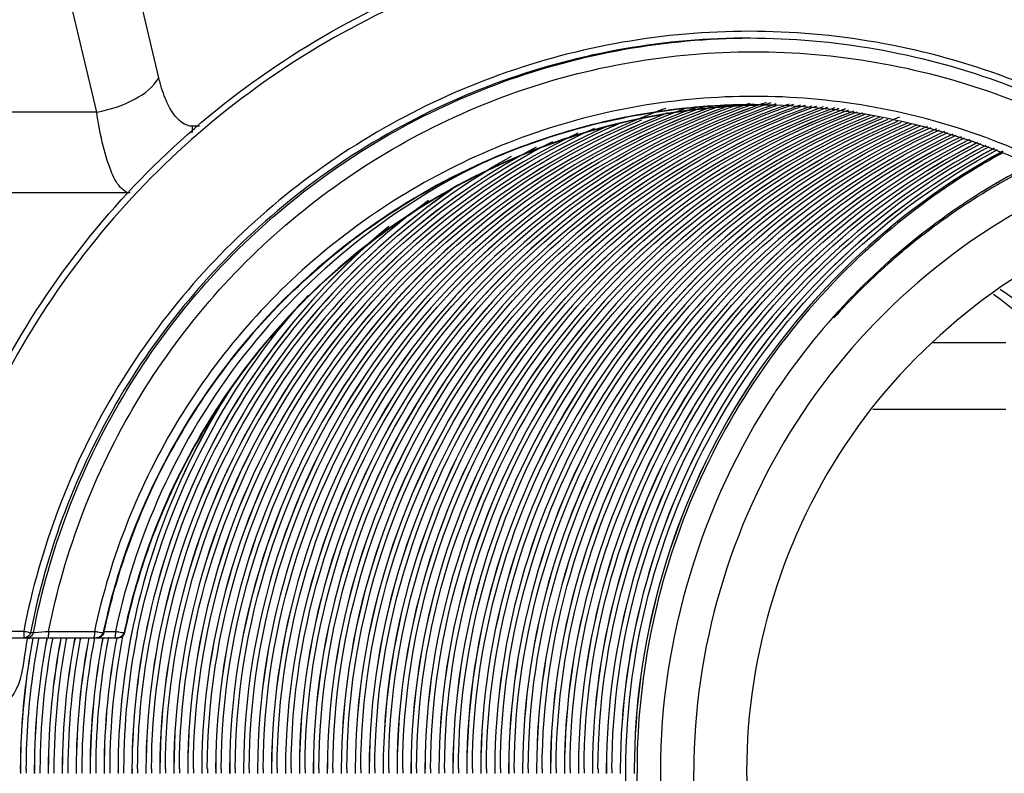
# Model space of a CAD drawing. Header units: millimetres. Extents: x 0 to 9512, y 0 to 6728.
# Tile 37 of 119: x 5029 to 5059, y 1138 to 1161. Entities that reach past the tile are written whole.
import ezdxf

# ---------------------------------------------------------------- set-up
doc = ezdxf.new("R2010")
doc.units = ezdxf.units.MM
doc.header["$LTSCALE"] = 523.16
doc.layers.get('0').update_dxf_attribs({"linetype": 'CONTINUOUS'})
for name, color, linetype in [('304103000046DXF_CONTINUOUS_LINE', 7, 'CONTINUOUS'), ('304103000094DXF_CONTINUOUS_LINE', 7, 'CONTINUOUS'), ('304105000138DXF_CONTINUOUS_LINE', 7, 'CONTINUOUS'), ('304106000022DXF_CONTINUOUS_LINE', 7, 'CONTINUOUS'), ('304106000057DXF_CONTINUOUS_LINE', 7, 'CONTINUOUS'), ('304109000079DXF_CONTINUOUS_LINE', 7, 'CONTINUOUS'), ('运动范围_DXF_DIMENSION', 7, 'CONTINUOUS')]:
    doc.layers.add(name, color=color, linetype=linetype)
doc.styles.get("Standard").update_dxf_attribs({"font": 'txt', "width": 0.7})
doc.dimstyles.new('DIMSTYLE_18', dxfattribs={"dimtxt": 80, "dimasz": 48, "dimexe": 1, "dimexo": 0, "dimgap": 5, "dimtad": 0, "dimtih": 1, "dimtoh": 1, "dimdec": 1, "dimdsep": 46, "dimtxsty": 'Standard', "dimblk": '_FILLED', "dimblk1": '_FILLED', "dimblk2": '_FILLED', "dimcen": 0.09, "dimclrt": 5, "dimazin": 2, "dimtp": 0.5, "dimtm": 0.5, "dimtfac": 1, "dimtdec": 65535, "dimtofl": 0, "dimtmove": 0, "dimatfit": 3, "dimldrblk": '_FILLED', "dimfxl": 0, "dimtolj": 1, "dimarcsym": 0})

# ---------------------------------------------------------------- blocks, each defined once
blk = doc.blocks.new('*D31')
at = {"layer": '运动范围_DXF_DIMENSION', "color": 2, "linetype": 'Continuous', "transparency": 16777216}
for start, end in [(287.445481, 360), (193, 261.806311)]:
    blk.add_arc((4873.138, 1359.384), 660.059, start, end, dxfattribs=at)
for points in [[(5539.447, 1311.125), (5533.197, 1359.384), (5523.457, 1311.706)], [(4250.211, 1166.638), (4229.996, 1210.903), (4234.762, 1162.475)]]:
    blk.add_solid(points, dxfattribs=at)
blk = doc.blocks.new('_FILLED')
at = {"color": 0, "linetype": 'ByBlock'}
blk.add_solid([(0, 0), (-1, 0.16667), (-1, -0.16667)], dxfattribs=at)

msp = doc.modelspace()

# ---------------------------------------------------------------- linework, layer by layer
at = {"color": 2, "linetype": 'Continuous'}
msp.add_circle((4873.138, 1359.384), 460.97, dxfattribs=at)
at = {"layer": '304103000046DXF_CONTINUOUS_LINE', "color": 9, "linetype": 'Continuous'}
msp.add_line((5058.996, 1151.384), (5056.806, 1151.384), dxfattribs=at)
at = {"layer": '304103000046DXF_CONTINUOUS_LINE', "color": 7, "linetype": 'Continuous'}
msp.add_line((5058.996, 1149.384), (5055.011, 1149.384), dxfattribs=at)
at = {"layer": '304103000094DXF_CONTINUOUS_LINE', "color": 9, "linetype": 'Continuous'}
msp.add_arc((5032.042, 1158.384), 13, 90, 180, dxfattribs=at)
at = {"layer": '304103000094DXF_CONTINUOUS_LINE', "color": 7, "linetype": 'Continuous'}
msp.add_arc((5032.042, 1158.384), 10, 90, 180, dxfattribs=at)
at = {"layer": '304105000138DXF_CONTINUOUS_LINE', "color": 7, "linetype": 'Continuous'}
for p, q in [((5029.644, 1142.53), (5029.64, 1142.503)), ((5029.689, 1142.523), (5029.683, 1142.495))]:
    msp.add_line(p, q, dxfattribs=at)
msp.add_arc((5052.832, 1138.537), 23.529, 170.2975, 172.4685, dxfattribs=at)
msp.add_open_spline([(5027.817, 1139.905), (5028.236, 1139.966), (5029.055, 1140.376), (5029.451, 1141.201), (5029.506, 1141.621)], degree=3, knots=[0, 0, 0, 0, 0.499661, 1, 1, 1, 1], dxfattribs=at)
at = {"layer": '304106000022DXF_CONTINUOUS_LINE', "color": 7, "linetype": 'Continuous'}
for p, q in [((5051.444, 1158.534), (5051.463, 1158.534)), ((5051.455, 1158.534), (5051.463, 1158.533)), ((5026.402, 1142.534), (5032.367, 1142.534))]:
    msp.add_line(p, q, dxfattribs=at)
at = {"layer": '304106000022DXF_CONTINUOUS_LINE', "color": 9, "linetype": 'Continuous'}
for p, q in [((5051.482, 1158.525), (5051.446, 1158.524)), ((5051.483, 1158.494), (5051.447, 1158.491)), ((5026.391, 1142.734), (5029.537, 1142.734)), ((5029.743, 1142.696), (5029.829, 1142.696)), ((5030.281, 1142.727), (5031.658, 1142.727)), ((5031.919, 1142.692), (5031.935, 1142.692)), ((5031.945, 1142.727), (5032.286, 1142.727)), ((5032.547, 1142.692), (5032.563, 1142.692))]:
    msp.add_line(p, q, dxfattribs=at)
at = {"layer": '304106000022DXF_CONTINUOUS_LINE', "color": 7, "linetype": 'Continuous'}
for points in [[(5031.739, 1142.534), (5031.818, 1142.55), (5031.884, 1142.595), (5031.926, 1142.663), (5031.935, 1142.692)], [(5032.367, 1142.534), (5032.446, 1142.55), (5032.512, 1142.595), (5032.554, 1142.663), (5032.563, 1142.692)]]:
    msp.add_lwpolyline(points, dxfattribs=at)
at = {"layer": '304106000022DXF_CONTINUOUS_LINE', "color": 9, "linetype": 'Continuous'}
for centre, radius, start, end in [((5051.472, 1138.566), 19.968, 90.0798, 97.7417), ((5052.1, 1138.572), 19.962, 91.8771, 97.7433), ((5052.084, 1138.595), 19.939, 90.918, 91.7286), ((5051.524, 1138.529), 20.042, 160.6533, 168.0117), ((5051.536, 1138.53), 20.039, 161.2417, 168.0128), ((5052.152, 1138.529), 20.042, 160.6533, 168.0117), ((5052.164, 1138.53), 20.039, 161.2417, 168.0128), ((5031.74, 1142.731), 0.197, 294.6984, 302.1097), ((5031.739, 1142.734), 0.2, 302.1436, 319.6172), ((5031.74, 1142.733), 0.199, 319.6938, 328.3454), ((5032.368, 1142.731), 0.197, 294.6984, 302.1097), ((5032.367, 1142.734), 0.2, 302.1436, 319.6172), ((5032.368, 1142.733), 0.199, 319.6938, 328.3454)]:
    msp.add_arc(centre, radius, start, end, dxfattribs=at)
at = {"layer": '304106000022DXF_CONTINUOUS_LINE', "color": 7, "linetype": 'Continuous'}
for points, knots in [([(5026.205, 1142.767), (5026.697, 1145.694), (5028.73, 1151.422), (5034.531, 1158.405), (5042.371, 1162.976), (5048.352, 1164.034), (5051.317, 1164.034)], [0, 0, 0, 0, 0.250151, 0.500202, 0.750139, 1, 1, 1, 1]), ([(5051.662, 1164.034), (5054.626, 1164.034), (5060.608, 1162.976), (5068.448, 1158.405), (5074.249, 1151.422), (5076.282, 1145.694), (5076.774, 1142.767)], [0, 0, 0, 0, 0.249861, 0.499798, 0.749849, 1, 1, 1, 1]), ([(5052.238, 1164.034), (5055.152, 1164.034), (5061.03, 1163.012), (5068.772, 1158.592), (5074.573, 1151.818), (5076.688, 1146.235), (5077.241, 1143.37)], [0, 0, 0, 0, 0.249862, 0.499797, 0.749845, 1, 1, 1, 1]), ([(5066.324, 1160.154), (5064.323, 1161.409), (5059.946, 1163.368), (5055.198, 1164.034), (5052.836, 1164.034)], [0, 0, 0, 0, 0.500089, 1, 1, 1, 1]), ([(5051.317, 1160.534), (5053.831, 1160.534), (5058.905, 1159.652), (5065.585, 1155.836), (5070.59, 1149.988), (5072.414, 1145.169), (5072.889, 1142.696)], [0, 0, 0, 0, 0.249859, 0.499795, 0.749846, 1, 1, 1, 1]), ([(5031.935, 1142.692), (5032.403, 1144.899), (5034.107, 1149.185), (5038.647, 1154.369), (5044.649, 1157.747), (5049.192, 1158.531), (5051.444, 1158.534)], [0, 0, 0, 0, 0.250154, 0.500205, 0.75014, 1, 1, 1, 1]), ([(5032.563, 1142.692), (5033.021, 1144.848), (5034.667, 1149.039), (5039.04, 1154.152), (5044.835, 1157.564), (5049.246, 1158.451), (5051.446, 1158.523)], [0, 0, 0, 0, 0.250149, 0.500197, 0.750132, 1, 1, 1, 1]), ([(5051.463, 1158.534), (5053.717, 1158.533), (5058.263, 1157.752), (5064.272, 1154.375), (5068.817, 1149.19), (5070.522, 1144.9), (5070.991, 1142.692)], [0, 0, 0, 0, 0.24986, 0.499795, 0.749846, 1, 1, 1, 1])]:
    msp.add_open_spline(points, degree=3, knots=knots, dxfattribs=at)
at = {"layer": '304106000022DXF_CONTINUOUS_LINE', "color": 9, "linetype": 'Continuous'}
for points, knots in [([(5076.221, 1142.734), (5075.733, 1145.638), (5073.715, 1151.321), (5067.962, 1158.249), (5060.175, 1162.784), (5051.306, 1164.359), (5042.437, 1162.784), (5034.65, 1158.249), (5028.897, 1151.321), (5026.879, 1145.638), (5026.391, 1142.734)], [0, 0, 0, 0, 0.125076, 0.250101, 0.375068, 0.5, 0.624932, 0.749899, 0.874924, 1, 1, 1, 1]), ([(5076.428, 1142.767), (5075.941, 1145.666), (5073.937, 1151.34), (5068.229, 1158.283), (5060.506, 1162.874), (5054.598, 1163.992), (5051.662, 1164.032)], [0, 0, 0, 0, 0.25015, 0.500201, 0.750136, 1, 1, 1, 1]), ([(5077.004, 1142.767), (5076.517, 1145.666), (5074.513, 1151.34), (5068.805, 1158.283), (5061.082, 1162.874), (5055.173, 1163.992), (5052.238, 1164.032)], [0, 0, 0, 0, 0.25015, 0.500201, 0.750136, 1, 1, 1, 1]), ([(5073.075, 1142.734), (5072.595, 1145.229), (5070.755, 1150.092), (5065.707, 1155.993), (5058.958, 1159.844), (5051.306, 1161.179), (5043.654, 1159.844), (5036.906, 1155.993), (5031.857, 1150.092), (5030.017, 1145.229), (5029.537, 1142.734)], [0, 0, 0, 0, 0.125075, 0.250099, 0.375067, 0.5, 0.624933, 0.749901, 0.874925, 1, 1, 1, 1]), ([(5051.317, 1160.534), (5048.802, 1160.534), (5043.728, 1159.652), (5037.047, 1155.835), (5032.043, 1149.988), (5030.219, 1145.169), (5029.743, 1142.696)], [0, 0, 0, 0, 0.249867, 0.499801, 0.74985, 1, 1, 1, 1]), ([(5029.829, 1142.696), (5030.303, 1145.162), (5032.119, 1149.968), (5037.101, 1155.806), (5043.753, 1159.627), (5048.809, 1160.524), (5051.317, 1160.534)], [0, 0, 0, 0, 0.250151, 0.500202, 0.750138, 1, 1, 1, 1]), ([(5030.281, 1142.727), (5030.758, 1145.142), (5032.563, 1149.844), (5037.471, 1155.544), (5044.015, 1159.262), (5051.428, 1160.55), (5058.84, 1159.262), (5065.384, 1155.544), (5070.293, 1149.844), (5072.097, 1145.142), (5072.574, 1142.727)], [0, 0, 0, 0, 0.125076, 0.250101, 0.375069, 0.5, 0.624931, 0.749899, 0.874924, 1, 1, 1, 1]), ([(5071.222, 1142.727), (5070.749, 1144.964), (5069.024, 1149.311), (5064.422, 1154.568), (5058.327, 1157.991), (5051.44, 1159.177), (5044.553, 1157.991), (5038.457, 1154.568), (5033.856, 1149.311), (5032.131, 1144.964), (5031.658, 1142.727)], [0, 0, 0, 0, 0.12505, 0.250082, 0.375059, 0.500001, 0.624942, 0.74992, 0.874951, 1, 1, 1, 1]), ([(5051.444, 1158.534), (5050.768, 1158.533), (5048.071, 1158.396), (5045.404, 1157.701), (5043.547, 1156.899)], [0, 0, 0, 0, 0.250631, 1, 1, 1, 1]), ([(5048.782, 1158.352), (5046.961, 1158.104), (5043.366, 1157.096), (5038.609, 1154.169), (5034.83, 1150.054), (5033.154, 1146.716), (5032.562, 1144.974)], [0, 0, 0, 0, 0.249893, 0.499855, 0.749907, 1, 1, 1, 1]), ([(5049.41, 1158.352), (5047.589, 1158.104), (5043.994, 1157.096), (5039.237, 1154.169), (5035.458, 1150.054), (5033.782, 1146.716), (5033.19, 1144.974)], [0, 0, 0, 0, 0.249893, 0.499855, 0.749907, 1, 1, 1, 1]), ([(5043.755, 1156.991), (5040.897, 1155.701), (5035.717, 1151.712), (5032.935, 1145.796), (5032.286, 1142.727)], [0, 0, 0, 0, 0.499902, 1, 1, 1, 1]), ([(5043.547, 1156.899), (5041.041, 1155.817), (5036.426, 1152.576), (5033.519, 1147.746), (5032.614, 1145.169)], [0, 0, 0, 0, 0.499895, 1, 1, 1, 1]), ([(5044.175, 1156.899), (5041.669, 1155.817), (5037.054, 1152.576), (5034.147, 1147.746), (5033.242, 1145.169)], [0, 0, 0, 0, 0.499895, 1, 1, 1, 1]), ([(5029.537, 1142.734), (5029.537, 1142.687), (5029.533, 1142.617), (5029.545, 1142.565), (5029.542, 1142.534), (5029.547, 1142.534)], [0, 0, 0, 0, 0.704835, 0.921551, 1, 1, 1, 1]), ([(5029.537, 1142.734), (5029.562, 1142.729), (5029.631, 1142.718), (5029.699, 1142.696), (5029.743, 1142.696)], [0, 0, 0, 0, 0.363996, 1, 1, 1, 1]), ([(5029.829, 1142.696), (5029.842, 1142.696), (5029.993, 1142.709), (5030.144, 1142.717), (5030.281, 1142.727)], [0, 0, 0, 0, 0.090815, 1, 1, 1, 1]), ([(5030.281, 1142.727), (5030.281, 1142.681), (5030.279, 1142.616), (5030.269, 1142.561), (5030.263, 1142.534), (5030.257, 1142.534)], [0, 0, 0, 0, 0.698028, 0.913005, 1, 1, 1, 1]), ([(5031.658, 1142.727), (5031.658, 1142.681), (5031.656, 1142.616), (5031.646, 1142.561), (5031.64, 1142.534), (5031.634, 1142.534)], [0, 0, 0, 0, 0.698207, 0.9131, 1, 1, 1, 1]), ([(5031.658, 1142.727), (5031.691, 1142.722), (5031.778, 1142.712), (5031.865, 1142.692), (5031.919, 1142.692)], [0, 0, 0, 0, 0.378568, 1, 1, 1, 1]), ([(5032.286, 1142.727), (5032.286, 1142.681), (5032.284, 1142.616), (5032.274, 1142.561), (5032.268, 1142.534), (5032.262, 1142.534)], [0, 0, 0, 0, 0.698207, 0.9131, 1, 1, 1, 1]), ([(5032.286, 1142.727), (5032.319, 1142.722), (5032.406, 1142.712), (5032.493, 1142.692), (5032.547, 1142.692)], [0, 0, 0, 0, 0.378568, 1, 1, 1, 1])]:
    msp.add_open_spline(points, degree=3, knots=knots, dxfattribs=at)
for points in [[(5051.446, 1158.524), (5048.964, 1158.444), (5046.455, 1157.884), (5044.175, 1156.899)], [(5029.743, 1142.696), (5029.727, 1142.613), (5029.632, 1142.534), (5029.547, 1142.534)], [(5029.829, 1142.696), (5029.813, 1142.613), (5029.717, 1142.534), (5029.633, 1142.534)], [(5031.919, 1142.692), (5031.902, 1142.61), (5031.808, 1142.534), (5031.724, 1142.534)], [(5031.823, 1142.552), (5031.797, 1142.54), (5031.768, 1142.534), (5031.739, 1142.534)], [(5031.935, 1142.692), (5031.93, 1142.67), (5031.921, 1142.648), (5031.909, 1142.628)], [(5032.547, 1142.692), (5032.53, 1142.61), (5032.436, 1142.534), (5032.352, 1142.534)], [(5032.451, 1142.552), (5032.425, 1142.54), (5032.396, 1142.534), (5032.367, 1142.534)], [(5032.563, 1142.692), (5032.558, 1142.67), (5032.549, 1142.648), (5032.537, 1142.628)]]:
    msp.add_open_spline(points, degree=3, dxfattribs=at)
at = {"layer": '304106000057DXF_CONTINUOUS_LINE', "color": 9, "linetype": 'Continuous'}
for p, q in [((5033.588, 1159.34), (5031.943, 1166.303)), ((5031.727, 1158.311), (5030.116, 1165.129)), ((5031.727, 1158.311), (5022.042, 1158.311)), ((5034.81, 1157.884), (5034.602, 1157.884))]:
    msp.add_line(p, q, dxfattribs=at)
at = {"layer": '304106000057DXF_CONTINUOUS_LINE', "color": 7, "linetype": 'Continuous'}
msp.add_line((5032.724, 1155.884), (5022.042, 1155.884), dxfattribs=at)
at = {"layer": '304106000057DXF_CONTINUOUS_LINE', "color": 9, "linetype": 'Continuous'}
msp.add_arc((5032.457, 1157.884), 2.145, 354.6747, 359.9925, dxfattribs=at)
for points, knots in [([(5031.727, 1158.311), (5032.126, 1158.381), (5032.817, 1158.606), (5033.431, 1159.064), (5033.588, 1159.34)], [0, 0, 0, 0, 0.559717, 1, 1, 1, 1]), ([(5034.602, 1157.884), (5034.372, 1157.884), (5034.015, 1158.208), (5033.755, 1158.753), (5033.638, 1159.131), (5033.588, 1159.34)], [0, 0, 0, 0, 0.370682, 0.651749, 1, 1, 1, 1]), ([(5032.726, 1155.884), (5032.612, 1155.89), (5032.349, 1156.099), (5031.969, 1156.917), (5031.813, 1157.71), (5031.727, 1158.311)], [0, 0, 0, 0, 0.125937, 0.330423, 1, 1, 1, 1])]:
    msp.add_open_spline(points, degree=3, knots=knots, dxfattribs=at)
at = {"layer": '304109000079DXF_CONTINUOUS_LINE', "color": 9, "linetype": 'Continuous'}
for p, q in [((5030.395, 1142.494), (5030.404, 1142.541)), ((5030.41, 1142.491), (5030.415, 1142.539)), ((5030.813, 1142.493), (5030.822, 1142.536)), ((5030.828, 1142.49), (5030.833, 1142.534)), ((5031.073, 1142.536), (5031.065, 1142.497)), ((5031.084, 1142.534), (5031.08, 1142.495)), ((5031.232, 1142.494), (5031.24, 1142.536)), ((5031.247, 1142.491), (5031.251, 1142.534))]:
    msp.add_line(p, q, dxfattribs=at)
at = {"layer": '304109000079DXF_CONTINUOUS_LINE', "color": 7, "linetype": 'Continuous'}
for p, q in [((5031.071, 1142.536), (5031.063, 1142.498)), ((5031.083, 1142.534), (5031.079, 1142.495))]:
    msp.add_line(p, q, dxfattribs=at)
for centre, radius, start, end in [((5058.496, 1138.598), 21.087, 108.4874, 109.4666), ((5058.911, 1138.607), 21.077, 108.8547, 110.5574), ((5059.331, 1138.604), 21.081, 108.9239, 109.9716), ((5059.746, 1138.614), 21.07, 109.1419, 111.0617), ((5055.969, 1138.64), 21.042, 109.9344, 112.8611), ((5059.322, 1138.628), 21.055, 109.9714, 111.6469), ((5059.731, 1138.652), 21.029, 111.0618, 112.5454), ((5060.16, 1138.626), 21.057, 109.3597, 112.15), ((5069.019, 1138.648), 21.031, 118.7279, 121.0584), ((5069.059, 1138.576), 20.413, 117.0681, 123.2307), ((5069.085, 1138.546), 21.153, 121.0689, 130.8842), ((5069.022, 1138.634), 20.345, 123.2347, 124.7266), ((5069.089, 1138.544), 20.457, 124.7361, 134.534), ((5069.026, 1138.619), 21.058, 130.8918, 132.5298), ((5069.03, 1138.608), 20.37, 134.5424, 135.5975), ((5069.115, 1138.531), 20.485, 135.6091, 146.1484), ((5069.034, 1138.589), 20.385, 146.1592, 146.4153), ((5052.366, 1138.528), 21.258, 169.0971, 179.8006), ((5053.622, 1138.528), 21.258, 168.7911, 179.8003), ((5050.628, 1138.537), 21.193, 169.1753, 171.664), ((5051.11, 1138.528), 21.258, 169.129, 179.8007), ((5051.529, 1138.528), 21.258, 169.1835, 179.8007), ((5051.947, 1138.528), 21.258, 169.2381, 179.8008), ((5052.784, 1138.528), 21.258, 169.1795, 179.8007), ((5053.203, 1138.528), 21.258, 169.1245, 179.8007), ((5050.679, 1138.529), 21.246, 171.6632, 179.8043), ((5050.504, 1138.534), 21.07, 179.8146, 180.1854), ((5050.923, 1138.534), 21.07, 179.8146, 180.1854), ((5051.341, 1138.534), 21.07, 179.8146, 180.1854), ((5051.76, 1138.534), 21.07, 179.8146, 180.1854), ((5052.178, 1138.534), 21.07, 179.8146, 180.1854), ((5052.597, 1138.534), 21.07, 179.8146, 180.1854), ((5053.015, 1138.534), 21.07, 179.8146, 180.1854), ((5053.434, 1138.534), 21.07, 179.8146, 180.1854), ((5053.852, 1138.534), 21.07, 179.8146, 180.1854), ((5054.271, 1138.534), 21.07, 179.8146, 180.1854), ((5054.689, 1138.534), 21.07, 179.8146, 180.1854), ((5055.108, 1138.534), 21.07, 179.8146, 180.1854), ((5055.526, 1138.534), 21.07, 179.8146, 180.1854), ((5055.945, 1138.534), 21.07, 179.8146, 180.1854), ((5056.364, 1138.534), 21.07, 179.8146, 180.1854), ((5056.782, 1138.534), 21.07, 179.8146, 180.1854), ((5057.201, 1138.534), 21.07, 179.8146, 180.1854), ((5057.619, 1138.534), 21.07, 179.8146, 180.1854), ((5058.038, 1138.534), 21.07, 179.8146, 180.1854), ((5058.456, 1138.534), 21.07, 179.8146, 180.1854), ((5058.875, 1138.534), 21.07, 179.8146, 180.1854), ((5059.293, 1138.534), 21.07, 179.8146, 180.1854), ((5059.712, 1138.534), 21.07, 179.8146, 180.1854), ((5060.13, 1138.534), 21.07, 179.8146, 180.1854), ((5060.549, 1138.534), 21.07, 179.8146, 180.1854), ((5060.967, 1138.534), 21.07, 179.8146, 180.1854), ((5061.386, 1138.534), 21.07, 179.8146, 180.1854), ((5061.805, 1138.534), 21.07, 179.8146, 180.1854), ((5062.223, 1138.534), 21.07, 179.8146, 180.1854), ((5062.642, 1138.534), 21.07, 179.8146, 180.1854), ((5063.06, 1138.534), 21.07, 179.8146, 180.1854), ((5063.479, 1138.534), 21.07, 179.8146, 180.1854), ((5063.897, 1138.534), 21.07, 179.8146, 180.1854), ((5064.316, 1138.534), 21.07, 179.8146, 180.1854), ((5064.734, 1138.534), 21.07, 179.8146, 180.1854), ((5065.153, 1138.534), 21.07, 179.8146, 180.1854), ((5065.571, 1138.534), 21.07, 179.8146, 180.1854), ((5065.99, 1138.534), 21.07, 179.8146, 180.1854), ((5066.408, 1138.534), 21.07, 179.8146, 180.1854), ((5066.827, 1138.534), 21.07, 179.8146, 180.1854), ((5067.246, 1138.534), 21.07, 179.8146, 180.1854), ((5067.664, 1138.534), 21.07, 179.8146, 180.1854), ((5068.083, 1138.534), 21.07, 179.8146, 180.1854), ((5068.501, 1138.534), 21.07, 179.8146, 180.1854), ((5068.92, 1138.534), 21.07, 179.8146, 180.1854), ((5068.989, 1138.534), 21.053, 179.8265, 180.1735)]:
    msp.add_arc(centre, radius, start, end, dxfattribs=at)
at = {"layer": '304109000079DXF_CONTINUOUS_LINE', "color": 9, "linetype": 'Continuous'}
for centre, radius, start, end in [((5058.496, 1138.601), 21.084, 108.4889, 109.4699), ((5058.662, 1138.604), 21.081, 108.5763, 109.9064), ((5058.911, 1138.611), 21.074, 108.858, 110.5609), ((5059.076, 1138.618), 21.066, 109.32, 110.9969), ((5059.331, 1138.607), 21.078, 108.9252, 109.9749), ((5059.497, 1138.611), 21.074, 109.0126, 110.4113), ((5059.746, 1138.617), 21.067, 109.1432, 111.0652), ((5059.912, 1138.622), 21.062, 109.2306, 111.5009), ((5055.969, 1138.643), 21.039, 109.9343, 112.863), ((5059.322, 1138.631), 21.052, 109.9748, 111.6505), ((5059.486, 1138.641), 21.041, 110.4112, 112.086), ((5059.731, 1138.656), 21.026, 111.0653, 112.5521), ((5060.16, 1138.629), 21.054, 109.3611, 112.1536), ((5060.325, 1138.634), 21.049, 109.4484, 112.5492), ((5063.66, 1138.67), 21.011, 111.9549, 112.645), ((5068.939, 1138.626), 20.256, 118.5016, 120.7839), ((5068.979, 1138.564), 20.329, 120.7893, 128.0484), ((5068.955, 1138.596), 20.29, 128.051, 131.6553), ((5069, 1138.547), 20.357, 131.6591, 138.136), ((5052.37, 1138.528), 21.26, 169.0988, 179.8016), ((5052.955, 1138.528), 21.26, 169.0877, 179.8096), ((5053.625, 1138.528), 21.26, 168.8103, 179.8012), ((5053.245, 1138.549), 21.129, 168.9509, 169.1608), ((5053.793, 1138.528), 21.26, 168.8103, 179.8093), ((5050.631, 1138.537), 21.194, 169.1768, 171.6653), ((5050.8, 1138.537), 21.196, 169.2209, 171.7094), ((5051.114, 1138.528), 21.26, 169.1306, 179.8016), ((5051.281, 1138.528), 21.259, 169.2482, 179.8098), ((5051.532, 1138.528), 21.259, 169.185, 179.8017), ((5051.7, 1138.528), 21.259, 169.2516, 179.8098), ((5051.951, 1138.528), 21.259, 169.2395, 179.8017), ((5052.118, 1138.528), 21.259, 169.2482, 179.8098), ((5052.537, 1138.528), 21.259, 169.1152, 179.8096), ((5052.788, 1138.528), 21.259, 169.181, 179.8017), ((5053.207, 1138.528), 21.26, 169.1261, 179.8016), ((5053.374, 1138.528), 21.259, 169.17, 179.8097), ((5050.683, 1138.53), 21.247, 171.6645, 179.8052), ((5050.85, 1138.53), 21.247, 171.7086, 179.8134), ((5050.509, 1138.534), 21.073, 179.8155, 180.1845), ((5050.676, 1138.534), 21.072, 179.8235, 180.1765), ((5050.927, 1138.534), 21.073, 179.8155, 180.1845), ((5051.094, 1138.534), 21.072, 179.8235, 180.1765), ((5051.346, 1138.534), 21.073, 179.8155, 180.1845), ((5051.513, 1138.534), 21.072, 179.8235, 180.1765), ((5051.764, 1138.534), 21.073, 179.8155, 180.1845), ((5051.931, 1138.534), 21.072, 179.8235, 180.1765), ((5052.183, 1138.534), 21.073, 179.8155, 180.1845), ((5052.35, 1138.534), 21.072, 179.8235, 180.1765), ((5052.601, 1138.534), 21.073, 179.8155, 180.1845), ((5052.768, 1138.534), 21.072, 179.8235, 180.1765), ((5053.02, 1138.534), 21.073, 179.8155, 180.1845), ((5053.187, 1138.534), 21.072, 179.8235, 180.1765), ((5053.438, 1138.534), 21.073, 179.8155, 180.1845), ((5053.605, 1138.534), 21.072, 179.8235, 180.1765), ((5053.857, 1138.534), 21.073, 179.8155, 180.1845), ((5054.024, 1138.534), 21.072, 179.8235, 180.1765), ((5054.275, 1138.534), 21.073, 179.8155, 180.1845), ((5054.443, 1138.534), 21.072, 179.8235, 180.1765), ((5054.694, 1138.534), 21.073, 179.8155, 180.1845), ((5054.861, 1138.534), 21.072, 179.8235, 180.1765), ((5055.112, 1138.534), 21.073, 179.8155, 180.1845), ((5055.28, 1138.534), 21.072, 179.8235, 180.1765), ((5055.531, 1138.534), 21.073, 179.8155, 180.1845), ((5055.698, 1138.534), 21.072, 179.8235, 180.1765), ((5055.95, 1138.534), 21.073, 179.8155, 180.1845), ((5056.117, 1138.534), 21.072, 179.8235, 180.1765), ((5056.368, 1138.534), 21.073, 179.8155, 180.1845), ((5056.535, 1138.534), 21.072, 179.8235, 180.1765), ((5056.787, 1138.534), 21.073, 179.8155, 180.1845), ((5056.954, 1138.534), 21.072, 179.8235, 180.1765), ((5057.205, 1138.534), 21.073, 179.8155, 180.1845), ((5057.372, 1138.534), 21.072, 179.8235, 180.1765), ((5057.624, 1138.534), 21.073, 179.8155, 180.1845), ((5057.791, 1138.534), 21.072, 179.8235, 180.1765), ((5058.042, 1138.534), 21.073, 179.8155, 180.1845), ((5058.209, 1138.534), 21.072, 179.8235, 180.1765), ((5058.461, 1138.534), 21.073, 179.8155, 180.1845), ((5058.628, 1138.534), 21.072, 179.8235, 180.1765), ((5058.879, 1138.534), 21.073, 179.8155, 180.1845), ((5059.046, 1138.534), 21.072, 179.8235, 180.1765), ((5059.298, 1138.534), 21.073, 179.8155, 180.1845), ((5059.465, 1138.534), 21.072, 179.8235, 180.1765), ((5059.716, 1138.534), 21.073, 179.8155, 180.1845), ((5059.884, 1138.534), 21.072, 179.8235, 180.1765), ((5060.135, 1138.534), 21.073, 179.8155, 180.1845), ((5060.302, 1138.534), 21.072, 179.8235, 180.1765), ((5060.553, 1138.534), 21.073, 179.8155, 180.1845), ((5060.721, 1138.534), 21.072, 179.8235, 180.1765), ((5060.972, 1138.534), 21.073, 179.8155, 180.1845), ((5061.139, 1138.534), 21.072, 179.8235, 180.1765), ((5061.391, 1138.534), 21.073, 179.8155, 180.1845), ((5061.558, 1138.534), 21.072, 179.8235, 180.1765), ((5061.809, 1138.534), 21.073, 179.8155, 180.1845), ((5061.976, 1138.534), 21.072, 179.8235, 180.1765), ((5062.228, 1138.534), 21.073, 179.8155, 180.1845), ((5062.395, 1138.534), 21.072, 179.8235, 180.1765), ((5062.646, 1138.534), 21.073, 179.8155, 180.1845), ((5062.813, 1138.534), 21.072, 179.8235, 180.1765), ((5063.065, 1138.534), 21.073, 179.8155, 180.1845), ((5063.232, 1138.534), 21.072, 179.8235, 180.1765), ((5063.483, 1138.534), 21.073, 179.8155, 180.1845), ((5063.65, 1138.534), 21.072, 179.8235, 180.1765), ((5063.902, 1138.534), 21.073, 179.8155, 180.1845), ((5064.069, 1138.534), 21.072, 179.8235, 180.1765), ((5064.32, 1138.534), 21.073, 179.8155, 180.1845), ((5064.487, 1138.534), 21.072, 179.8235, 180.1765), ((5064.739, 1138.534), 21.073, 179.8155, 180.1845), ((5064.906, 1138.534), 21.072, 179.8235, 180.1765), ((5065.157, 1138.534), 21.073, 179.8155, 180.1845), ((5065.325, 1138.534), 21.072, 179.8235, 180.1765), ((5065.576, 1138.534), 21.073, 179.8155, 180.1845), ((5065.743, 1138.534), 21.072, 179.8235, 180.1765), ((5065.994, 1138.534), 21.073, 179.8155, 180.1845), ((5066.162, 1138.534), 21.072, 179.8235, 180.1765), ((5066.413, 1138.534), 21.073, 179.8155, 180.1845), ((5066.58, 1138.534), 21.072, 179.8235, 180.1765), ((5066.832, 1138.534), 21.073, 179.8155, 180.1845), ((5066.999, 1138.534), 21.072, 179.8235, 180.1765), ((5067.25, 1138.534), 21.073, 179.8155, 180.1845), ((5067.417, 1138.534), 21.072, 179.8235, 180.1765), ((5067.669, 1138.534), 21.073, 179.8155, 180.1845), ((5067.836, 1138.534), 21.072, 179.8235, 180.1765), ((5068.087, 1138.534), 21.073, 179.8155, 180.1845), ((5068.254, 1138.534), 21.072, 179.8235, 180.1765), ((5068.506, 1138.534), 21.073, 179.8155, 180.1845), ((5068.924, 1138.534), 21.073, 179.8155, 180.1845)]:
    msp.add_arc(centre, radius, start, end, dxfattribs=at)
for points, knots in [([(5036.3, 1138.599), (5036.313, 1142.872), (5039.058, 1151.62), (5046.417, 1157.093), (5050.445, 1158.502)], [0, 0, 0, 0, 0.500335, 1, 1, 1, 1]), ([(5050.768, 1158.527), (5046.724, 1157.129), (5039.326, 1151.659), (5036.565, 1142.887), (5036.551, 1138.602)], [0, 0, 0, 0, 0.499663, 1, 1, 1, 1]), ([(5036.719, 1138.599), (5036.732, 1142.892), (5039.503, 1151.683), (5046.928, 1157.152), (5050.984, 1158.544)], [0, 0, 0, 0, 0.500337, 1, 1, 1, 1]), ([(5051.307, 1158.568), (5047.235, 1157.188), (5039.772, 1151.723), (5036.984, 1142.907), (5036.97, 1138.602)], [0, 0, 0, 0, 0.499661, 1, 1, 1, 1]), ([(5037.137, 1138.599), (5037.15, 1142.899), (5039.932, 1151.706), (5047.38, 1157.173), (5051.445, 1158.558)], [0, 0, 0, 0, 0.500338, 1, 1, 1, 1]), ([(5048.852, 1158.286), (5044.961, 1156.794), (5037.921, 1151.306), (5035.309, 1142.774), (5035.296, 1138.602)], [0, 0, 0, 0, 0.499676, 1, 1, 1, 1]), ([(5035.463, 1138.599), (5035.476, 1142.831), (5038.166, 1151.492), (5045.396, 1156.973), (5049.369, 1158.417)], [0, 0, 0, 0, 0.500331, 1, 1, 1, 1]), ([(5049.693, 1158.443), (5045.703, 1157.01), (5038.435, 1151.532), (5035.728, 1142.846), (5035.714, 1138.602)], [0, 0, 0, 0, 0.499668, 1, 1, 1, 1]), ([(5035.881, 1138.599), (5035.895, 1142.852), (5038.612, 1151.556), (5045.907, 1157.034), (5049.907, 1158.46)], [0, 0, 0, 0, 0.500333, 1, 1, 1, 1]), ([(5050.23, 1158.486), (5046.214, 1157.07), (5038.88, 1151.595), (5036.146, 1142.866), (5036.133, 1138.602)], [0, 0, 0, 0, 0.499666, 1, 1, 1, 1]), ([(5051.468, 1158.479), (5047.456, 1157.061), (5040.132, 1151.586), (5037.402, 1142.863), (5037.388, 1138.602)], [0, 0, 0, 0, 0.499666, 1, 1, 1, 1]), ([(5037.556, 1138.599), (5037.569, 1142.835), (5040.264, 1151.505), (5047.506, 1156.985), (5051.485, 1158.425)], [0, 0, 0, 0, 0.500331, 1, 1, 1, 1]), ([(5051.51, 1158.342), (5047.585, 1156.87), (5040.465, 1151.385), (5037.82, 1142.8), (5037.807, 1138.602)], [0, 0, 0, 0, 0.499673, 1, 1, 1, 1]), ([(5037.974, 1138.599), (5037.987, 1142.771), (5040.598, 1151.304), (5047.637, 1156.792), (5051.527, 1158.285)], [0, 0, 0, 0, 0.500324, 1, 1, 1, 1]), ([(5038.811, 1138.599), (5038.824, 1142.742), (5041.396, 1151.211), (5048.342, 1156.701), (5052.192, 1158.218)], [0, 0, 0, 0, 0.500321, 1, 1, 1, 1]), ([(5053.523, 1158.466), (5049.519, 1157.042), (5042.216, 1151.566), (5039.495, 1142.857), (5039.481, 1138.602)], [0, 0, 0, 0, 0.499667, 1, 1, 1, 1]), ([(5039.648, 1138.599), (5039.661, 1142.849), (5042.375, 1151.549), (5049.663, 1157.026), (5053.66, 1158.455)], [0, 0, 0, 0, 0.500333, 1, 1, 1, 1]), ([(5053.866, 1158.439), (5049.88, 1157.004), (5042.618, 1151.526), (5039.913, 1142.844), (5039.899, 1138.602)], [0, 0, 0, 0, 0.499668, 1, 1, 1, 1]), ([(5040.067, 1138.599), (5040.08, 1142.837), (5042.777, 1151.508), (5050.023, 1156.988), (5054.003, 1158.428)], [0, 0, 0, 0, 0.500331, 1, 1, 1, 1]), ([(5054.189, 1158.404), (5050.225, 1156.955), (5043.014, 1151.475), (5040.332, 1142.828), (5040.318, 1138.602)], [0, 0, 0, 0, 0.49967, 1, 1, 1, 1]), ([(5040.485, 1138.599), (5040.498, 1142.814), (5043.166, 1151.438), (5050.34, 1156.921), (5054.29, 1158.38)], [0, 0, 0, 0, 0.500329, 1, 1, 1, 1]), ([(5054.441, 1158.343), (5050.515, 1156.87), (5043.395, 1151.386), (5040.75, 1142.8), (5040.737, 1138.602)], [0, 0, 0, 0, 0.499673, 1, 1, 1, 1]), ([(5040.904, 1138.599), (5040.917, 1142.786), (5043.547, 1151.349), (5050.632, 1156.836), (5054.542, 1158.318)], [0, 0, 0, 0, 0.500326, 1, 1, 1, 1]), ([(5054.694, 1158.28), (5050.807, 1156.785), (5043.777, 1151.297), (5041.168, 1142.772), (5041.155, 1138.602)], [0, 0, 0, 0, 0.499676, 1, 1, 1, 1]), ([(5041.322, 1138.599), (5041.335, 1142.758), (5043.928, 1151.26), (5050.924, 1156.75), (5054.795, 1158.254)], [0, 0, 0, 0, 0.500323, 1, 1, 1, 1]), ([(5054.948, 1158.215), (5051.1, 1156.698), (5044.158, 1151.208), (5041.587, 1142.743), (5041.574, 1138.602)], [0, 0, 0, 0, 0.499679, 1, 1, 1, 1]), ([(5047.102, 1157.912), (5043.43, 1156.301), (5036.881, 1150.812), (5034.471, 1142.617), (5034.458, 1138.602)], [0, 0, 0, 0, 0.499693, 1, 1, 1, 1]), ([(5034.626, 1138.599), (5034.638, 1142.634), (5037.072, 1150.871), (5043.68, 1156.362), (5047.379, 1157.959)], [0, 0, 0, 0, 0.500309, 1, 1, 1, 1]), ([(5047.795, 1158.029), (5044.056, 1156.453), (5037.36, 1150.961), (5034.89, 1142.665), (5034.877, 1138.602)], [0, 0, 0, 0, 0.499688, 1, 1, 1, 1]), ([(5035.044, 1138.599), (5035.057, 1142.683), (5037.553, 1151.025), (5044.313, 1156.517), (5048.081, 1158.079)], [0, 0, 0, 0, 0.500315, 1, 1, 1, 1]), ([(5051.555, 1158.198), (5047.718, 1156.675), (5040.8, 1151.184), (5038.239, 1142.736), (5038.225, 1138.602)], [0, 0, 0, 0, 0.49968, 1, 1, 1, 1]), ([(5038.393, 1138.599), (5038.405, 1142.708), (5040.933, 1151.103), (5047.772, 1156.595), (5051.574, 1158.138)], [0, 0, 0, 0, 0.500317, 1, 1, 1, 1]), ([(5051.667, 1158.074), (5047.903, 1156.51), (5041.15, 1151.019), (5038.657, 1142.683), (5038.644, 1138.602)], [0, 0, 0, 0, 0.499686, 1, 1, 1, 1]), ([(5052.221, 1158.129), (5048.424, 1156.583), (5041.599, 1151.092), (5039.076, 1142.706), (5039.062, 1138.602)], [0, 0, 0, 0, 0.499683, 1, 1, 1, 1]), ([(5039.23, 1138.599), (5039.242, 1142.681), (5041.735, 1151.018), (5048.489, 1156.51), (5052.254, 1158.074)], [0, 0, 0, 0, 0.500314, 1, 1, 1, 1]), ([(5041.741, 1138.599), (5041.754, 1142.729), (5044.31, 1151.172), (5051.216, 1156.663), (5055.049, 1158.189)], [0, 0, 0, 0, 0.50032, 1, 1, 1, 1]), ([(5055.202, 1158.15), (5051.393, 1156.611), (5044.54, 1151.12), (5042.005, 1142.715), (5041.992, 1138.602)], [0, 0, 0, 0, 0.499682, 1, 1, 1, 1]), ([(5042.16, 1138.599), (5042.172, 1142.701), (5044.692, 1151.083), (5051.51, 1156.575), (5055.304, 1158.123)], [0, 0, 0, 0, 0.500317, 1, 1, 1, 1]), ([(5055.457, 1158.083), (5051.687, 1156.523), (5044.922, 1151.031), (5042.424, 1142.687), (5042.411, 1138.602)], [0, 0, 0, 0, 0.499685, 1, 1, 1, 1]), ([(5042.578, 1138.599), (5042.591, 1142.675), (5045.076, 1151.001), (5051.813, 1156.493), (5055.57, 1158.06)], [0, 0, 0, 0, 0.500314, 1, 1, 1, 1]), ([(5055.748, 1158.03), (5052.009, 1156.453), (5045.313, 1150.962), (5042.842, 1142.665), (5042.829, 1138.602)], [0, 0, 0, 0, 0.499688, 1, 1, 1, 1]), ([(5042.997, 1138.599), (5043.009, 1142.654), (5045.468, 1150.935), (5052.139, 1156.427), (5055.867, 1158.009)], [0, 0, 0, 0, 0.500311, 1, 1, 1, 1]), ([(5056.045, 1157.978), (5052.335, 1156.387), (5045.704, 1150.896), (5043.261, 1142.644), (5043.248, 1138.602)], [0, 0, 0, 0, 0.49969, 1, 1, 1, 1]), ([(5043.415, 1138.599), (5043.428, 1142.633), (5045.86, 1150.868), (5052.466, 1156.36), (5056.164, 1157.957)], [0, 0, 0, 0, 0.500309, 1, 1, 1, 1]), ([(5056.343, 1157.926), (5052.662, 1156.319), (5046.096, 1150.83), (5043.679, 1142.623), (5043.666, 1138.602)], [0, 0, 0, 0, 0.499692, 1, 1, 1, 1]), ([(5043.834, 1138.599), (5043.846, 1142.612), (5046.252, 1150.802), (5052.793, 1156.292), (5056.462, 1157.905)], [0, 0, 0, 0, 0.500307, 1, 1, 1, 1]), ([(5046.162, 1157.674), (5042.617, 1156.004), (5036.349, 1150.525), (5034.053, 1142.525), (5034.04, 1138.602)], [0, 0, 0, 0, 0.499703, 1, 1, 1, 1]), ([(5034.207, 1138.599), (5034.22, 1142.582), (5036.589, 1150.71), (5043.039, 1156.197), (5046.667, 1157.83)], [0, 0, 0, 0, 0.500303, 1, 1, 1, 1]), ([(5056.64, 1157.873), (5052.989, 1156.252), (5046.488, 1150.764), (5044.098, 1142.601), (5044.085, 1138.602)], [0, 0, 0, 0, 0.499695, 1, 1, 1, 1]), ([(5044.252, 1138.599), (5044.265, 1142.591), (5046.644, 1150.736), (5053.12, 1156.224), (5056.759, 1157.851)], [0, 0, 0, 0, 0.500304, 1, 1, 1, 1]), ([(5056.914, 1157.808), (5053.298, 1156.17), (5046.875, 1150.684), (5044.516, 1142.576), (5044.503, 1138.602)], [0, 0, 0, 0, 0.499697, 1, 1, 1, 1]), ([(5044.671, 1138.599), (5044.683, 1142.562), (5047.027, 1150.645), (5053.414, 1156.13), (5057.013, 1157.776)], [0, 0, 0, 0, 0.500301, 1, 1, 1, 1]), ([(5057.161, 1157.729), (5053.587, 1156.071), (5047.256, 1150.589), (5044.935, 1142.546), (5044.922, 1138.602)], [0, 0, 0, 0, 0.499701, 1, 1, 1, 1]), ([(5045.089, 1138.599), (5045.101, 1142.531), (5047.408, 1150.55), (5053.703, 1156.031), (5057.26, 1157.697)], [0, 0, 0, 0, 0.500298, 1, 1, 1, 1]), ([(5057.408, 1157.648), (5053.877, 1155.972), (5047.638, 1150.495), (5045.353, 1142.515), (5045.34, 1138.602)], [0, 0, 0, 0, 0.499704, 1, 1, 1, 1]), ([(5045.508, 1138.599), (5045.52, 1142.501), (5047.789, 1150.455), (5053.992, 1155.931), (5057.507, 1157.616)], [0, 0, 0, 0, 0.500294, 1, 1, 1, 1]), ([(5033.789, 1138.599), (5033.801, 1142.433), (5035.989, 1150.244), (5041.989, 1155.706), (5045.409, 1157.43)], [0, 0, 0, 0, 0.500287, 1, 1, 1, 1]), ([(5057.656, 1157.566), (5054.167, 1155.871), (5048.02, 1150.4), (5045.771, 1142.485), (5045.759, 1138.602)], [0, 0, 0, 0, 0.499708, 1, 1, 1, 1]), ([(5045.926, 1138.599), (5045.938, 1142.47), (5048.171, 1150.36), (5054.283, 1155.831), (5057.755, 1157.533)], [0, 0, 0, 0, 0.500291, 1, 1, 1, 1]), ([(5057.904, 1157.483), (5054.458, 1155.77), (5048.402, 1150.305), (5046.19, 1142.455), (5046.178, 1138.602)], [0, 0, 0, 0, 0.499711, 1, 1, 1, 1]), ([(5046.345, 1138.599), (5046.357, 1142.44), (5048.553, 1150.265), (5054.574, 1155.729), (5058.004, 1157.449)], [0, 0, 0, 0, 0.500288, 1, 1, 1, 1]), ([(5058.153, 1157.397), (5054.749, 1155.667), (5048.784, 1150.209), (5046.608, 1142.424), (5046.596, 1138.602)], [0, 0, 0, 0, 0.499714, 1, 1, 1, 1]), ([(5046.763, 1138.599), (5046.775, 1142.409), (5048.936, 1150.17), (5054.866, 1155.626), (5058.253, 1157.363)], [0, 0, 0, 0, 0.500284, 1, 1, 1, 1]), ([(5044.91, 1157.259), (5041.575, 1155.503), (5035.752, 1150.058), (5033.634, 1142.376), (5033.621, 1138.602)], [0, 0, 0, 0, 0.49972, 1, 1, 1, 1]), ([(5058.403, 1157.311), (5055.042, 1155.564), (5049.166, 1150.114), (5047.027, 1142.394), (5047.015, 1138.602)], [0, 0, 0, 0, 0.499718, 1, 1, 1, 1]), ([(5047.182, 1138.599), (5047.194, 1142.379), (5049.318, 1150.075), (5055.159, 1155.522), (5058.503, 1157.276)], [0, 0, 0, 0, 0.500281, 1, 1, 1, 1]), ([(5058.653, 1157.222), (5055.335, 1155.46), (5049.549, 1150.019), (5047.445, 1142.363), (5047.433, 1138.602)], [0, 0, 0, 0, 0.499721, 1, 1, 1, 1]), ([(5047.6, 1138.534), (5047.6, 1142.294), (5049.679, 1149.954), (5055.443, 1155.413), (5058.753, 1157.187)], [0, 0, 0, 0, 0.500275, 1, 1, 1, 1]), ([(5058.904, 1157.132), (5055.629, 1155.355), (5049.933, 1149.924), (5047.864, 1142.333), (5047.852, 1138.602)], [0, 0, 0, 0, 0.499725, 1, 1, 1, 1]), ([(5033.37, 1138.599), (5033.382, 1142.283), (5035.397, 1149.777), (5040.958, 1155.192), (5044.168, 1156.992)], [0, 0, 0, 0, 0.50027, 1, 1, 1, 1]), ([(5060.958, 1156.15), (5057.65, 1154.644), (5051.779, 1149.605), (5049.64, 1142.173), (5049.64, 1138.534)], [0, 0, 0, 0, 0.4997, 1, 1, 1, 1]), ([(5042.401, 1155.999), (5039.615, 1154.091), (5034.901, 1148.835), (5033.214, 1141.981), (5033.203, 1138.602)], [0, 0, 0, 0, 0.499766, 1, 1, 1, 1]), ([(5032.952, 1138.599), (5032.962, 1141.885), (5034.554, 1148.545), (5039.02, 1153.737), (5041.677, 1155.665)], [0, 0, 0, 0, 0.500223, 1, 1, 1, 1]), ([(5040.49, 1154.877), (5038.117, 1152.923), (5034.187, 1147.901), (5032.794, 1141.678), (5032.784, 1138.602)], [0, 0, 0, 0, 0.4998, 1, 1, 1, 1]), ([(5060.974, 1118.852), (5057.116, 1120.374), (5050.159, 1125.885), (5047.6, 1134.382), (5047.6, 1138.534)], [0, 0, 0, 0, 0.499681, 1, 1, 1, 1]), ([(5075.246, 1120.244), (5072.38, 1119.252), (5066.068, 1118.64), (5057.31, 1122.177), (5051.122, 1129.32), (5049.64, 1135.494), (5049.64, 1138.534)], [0, 0, 0, 0, 0.249752, 0.499583, 0.749679, 1, 1, 1, 1])]:
    msp.add_open_spline(points, degree=3, knots=knots, dxfattribs=at)
at = {"layer": '304109000079DXF_CONTINUOUS_LINE', "color": 7, "linetype": 'Continuous'}
for points, knots in [([(5050.767, 1158.527), (5046.723, 1157.129), (5039.325, 1151.659), (5036.563, 1142.887), (5036.549, 1138.602)], [0, 0, 0, 0, 0.499687, 1, 1, 1, 1]), ([(5051.306, 1158.568), (5047.234, 1157.188), (5039.771, 1151.723), (5036.982, 1142.907), (5036.968, 1138.602)], [0, 0, 0, 0, 0.499685, 1, 1, 1, 1]), ([(5048.848, 1158.285), (5044.958, 1156.792), (5037.919, 1151.305), (5035.307, 1142.774), (5035.294, 1138.602)], [0, 0, 0, 0, 0.499698, 1, 1, 1, 1]), ([(5049.691, 1158.443), (5045.702, 1157.01), (5038.433, 1151.532), (5035.726, 1142.846), (5035.712, 1138.602)], [0, 0, 0, 0, 0.499691, 1, 1, 1, 1]), ([(5050.229, 1158.485), (5046.212, 1157.069), (5038.879, 1151.596), (5036.144, 1142.866), (5036.131, 1138.602)], [0, 0, 0, 0, 0.499689, 1, 1, 1, 1]), ([(5051.468, 1158.48), (5047.455, 1157.061), (5040.131, 1151.587), (5037.4, 1142.864), (5037.386, 1138.602)], [0, 0, 0, 0, 0.499689, 1, 1, 1, 1]), ([(5051.51, 1158.342), (5047.584, 1156.87), (5040.464, 1151.386), (5037.818, 1142.8), (5037.805, 1138.602)], [0, 0, 0, 0, 0.499696, 1, 1, 1, 1]), ([(5053.522, 1158.466), (5049.518, 1157.042), (5042.215, 1151.566), (5039.493, 1142.857), (5039.479, 1138.602)], [0, 0, 0, 0, 0.49969, 1, 1, 1, 1]), ([(5053.865, 1158.439), (5049.878, 1157.004), (5042.616, 1151.526), (5039.911, 1142.844), (5039.897, 1138.602)], [0, 0, 0, 0, 0.499691, 1, 1, 1, 1]), ([(5054.188, 1158.404), (5050.224, 1156.956), (5043.013, 1151.475), (5040.33, 1142.828), (5040.316, 1138.602)], [0, 0, 0, 0, 0.499693, 1, 1, 1, 1]), ([(5054.44, 1158.343), (5050.515, 1156.87), (5043.394, 1151.386), (5040.748, 1142.8), (5040.735, 1138.602)], [0, 0, 0, 0, 0.499696, 1, 1, 1, 1]), ([(5054.693, 1158.28), (5050.806, 1156.785), (5043.775, 1151.297), (5041.167, 1142.772), (5041.153, 1138.602)], [0, 0, 0, 0, 0.499699, 1, 1, 1, 1]), ([(5054.947, 1158.215), (5051.099, 1156.698), (5044.157, 1151.209), (5041.585, 1142.743), (5041.572, 1138.602)], [0, 0, 0, 0, 0.499702, 1, 1, 1, 1]), ([(5047.101, 1157.912), (5043.428, 1156.301), (5036.88, 1150.812), (5034.469, 1142.617), (5034.456, 1138.602)], [0, 0, 0, 0, 0.499715, 1, 1, 1, 1]), ([(5047.794, 1158.029), (5044.055, 1156.453), (5037.359, 1150.962), (5034.888, 1142.665), (5034.875, 1138.602)], [0, 0, 0, 0, 0.49971, 1, 1, 1, 1]), ([(5051.555, 1158.198), (5047.717, 1156.675), (5040.799, 1151.185), (5038.237, 1142.736), (5038.223, 1138.602)], [0, 0, 0, 0, 0.499702, 1, 1, 1, 1]), ([(5051.668, 1158.074), (5047.903, 1156.511), (5041.149, 1151.02), (5038.655, 1142.683), (5038.642, 1138.602)], [0, 0, 0, 0, 0.499708, 1, 1, 1, 1]), ([(5052.22, 1158.129), (5048.423, 1156.583), (5041.597, 1151.092), (5039.074, 1142.707), (5039.06, 1138.602)], [0, 0, 0, 0, 0.499705, 1, 1, 1, 1]), ([(5055.201, 1158.15), (5051.392, 1156.611), (5044.539, 1151.12), (5042.003, 1142.715), (5041.99, 1138.602)], [0, 0, 0, 0, 0.499704, 1, 1, 1, 1]), ([(5055.456, 1158.083), (5051.686, 1156.523), (5044.921, 1151.031), (5042.422, 1142.687), (5042.409, 1138.602)], [0, 0, 0, 0, 0.499707, 1, 1, 1, 1]), ([(5055.748, 1158.03), (5052.008, 1156.454), (5045.311, 1150.963), (5042.84, 1142.665), (5042.827, 1138.602)], [0, 0, 0, 0, 0.49971, 1, 1, 1, 1]), ([(5056.045, 1157.978), (5052.335, 1156.387), (5045.703, 1150.896), (5043.259, 1142.644), (5043.246, 1138.602)], [0, 0, 0, 0, 0.499712, 1, 1, 1, 1]), ([(5056.342, 1157.926), (5052.661, 1156.32), (5046.095, 1150.83), (5043.677, 1142.623), (5043.664, 1138.602)], [0, 0, 0, 0, 0.499714, 1, 1, 1, 1]), ([(5046.16, 1157.674), (5042.615, 1156.003), (5036.347, 1150.525), (5034.051, 1142.525), (5034.038, 1138.602)], [0, 0, 0, 0, 0.499724, 1, 1, 1, 1]), ([(5056.64, 1157.873), (5052.988, 1156.252), (5046.487, 1150.764), (5044.096, 1142.602), (5044.083, 1138.602)], [0, 0, 0, 0, 0.499716, 1, 1, 1, 1]), ([(5056.914, 1157.808), (5053.298, 1156.17), (5046.874, 1150.685), (5044.514, 1142.576), (5044.501, 1138.602)], [0, 0, 0, 0, 0.499719, 1, 1, 1, 1]), ([(5057.161, 1157.729), (5053.587, 1156.071), (5047.255, 1150.59), (5044.933, 1142.546), (5044.92, 1138.602)], [0, 0, 0, 0, 0.499722, 1, 1, 1, 1]), ([(5057.408, 1157.649), (5053.876, 1155.972), (5047.636, 1150.495), (5045.351, 1142.516), (5045.338, 1138.602)], [0, 0, 0, 0, 0.499725, 1, 1, 1, 1]), ([(5057.655, 1157.567), (5054.166, 1155.871), (5048.018, 1150.4), (5045.77, 1142.485), (5045.757, 1138.602)], [0, 0, 0, 0, 0.499728, 1, 1, 1, 1]), ([(5057.904, 1157.483), (5054.457, 1155.77), (5048.4, 1150.305), (5046.188, 1142.455), (5046.176, 1138.602)], [0, 0, 0, 0, 0.499731, 1, 1, 1, 1]), ([(5058.152, 1157.398), (5054.749, 1155.668), (5048.782, 1150.21), (5046.606, 1142.424), (5046.594, 1138.602)], [0, 0, 0, 0, 0.499735, 1, 1, 1, 1]), ([(5044.908, 1157.258), (5041.572, 1155.502), (5035.75, 1150.058), (5033.632, 1142.376), (5033.619, 1138.602)], [0, 0, 0, 0, 0.49974, 1, 1, 1, 1]), ([(5058.402, 1157.311), (5055.041, 1155.564), (5049.165, 1150.115), (5047.025, 1142.394), (5047.013, 1138.602)], [0, 0, 0, 0, 0.499738, 1, 1, 1, 1]), ([(5058.653, 1157.223), (5055.334, 1155.46), (5049.548, 1150.02), (5047.443, 1142.363), (5047.431, 1138.602)], [0, 0, 0, 0, 0.499741, 1, 1, 1, 1]), ([(5058.904, 1157.133), (5055.628, 1155.355), (5049.931, 1149.924), (5047.862, 1142.333), (5047.85, 1138.602)], [0, 0, 0, 0, 0.499744, 1, 1, 1, 1]), ([(5042.399, 1155.998), (5039.613, 1154.09), (5034.899, 1148.835), (5033.212, 1141.981), (5033.201, 1138.602)], [0, 0, 0, 0, 0.499783, 1, 1, 1, 1]), ([(5062.673, 1155.071), (5059.386, 1153.841), (5053.421, 1149.247), (5051.222, 1142.049), (5051.222, 1138.534)], [0, 0, 0, 0, 0.499612, 1, 1, 1, 1]), ([(5040.481, 1154.87), (5038.111, 1152.916), (5034.183, 1147.896), (5032.792, 1141.677), (5032.782, 1138.602)], [0, 0, 0, 0, 0.499814, 1, 1, 1, 1]), ([(5054.791, 1154.137), (5052.66, 1152.183), (5049.172, 1147.335), (5047.944, 1141.491), (5047.935, 1138.598)], [0, 0, 0, 0, 0.499816, 1, 1, 1, 1]), ([(5066.337, 1138.534), (5066.337, 1141.33), (5064.973, 1147.003), (5061.119, 1151.385), (5058.833, 1152.99)], [0, 0, 0, 0, 0.500272, 1, 1, 1, 1]), ([(5065.919, 1138.534), (5065.919, 1141.288), (5064.596, 1146.872), (5060.854, 1151.225), (5058.627, 1152.839)], [0, 0, 0, 0, 0.500265, 1, 1, 1, 1]), ([(5054.791, 1122.93), (5052.66, 1124.885), (5049.172, 1129.733), (5047.944, 1135.577), (5047.935, 1138.47)], [0, 0, 0, 0, 0.499816, 1, 1, 1, 1]), ([(5051.222, 1138.534), (5051.222, 1135.701), (5052.635, 1129.944), (5058.513, 1123.369), (5066.769, 1120.283), (5072.635, 1121.071), (5075.263, 1122.107)], [0, 0, 0, 0, 0.250387, 0.500496, 0.750286, 1, 1, 1, 1]), ([(5058.627, 1124.229), (5060.854, 1125.843), (5064.596, 1130.196), (5065.919, 1135.78), (5065.919, 1138.534)], [0, 0, 0, 0, 0.499735, 1, 1, 1, 1]), ([(5058.833, 1124.077), (5061.119, 1125.683), (5064.973, 1130.065), (5066.337, 1135.738), (5066.337, 1138.534)], [0, 0, 0, 0, 0.499728, 1, 1, 1, 1])]:
    msp.add_open_spline(points, degree=3, knots=knots, dxfattribs=at)
at = {"layer": '304109000079DXF_CONTINUOUS_LINE', "color": 9, "linetype": 'Continuous'}
for points in [[(5032.937, 1142.654), (5033.674, 1146.374), (5035.508, 1150.009), (5038.065, 1152.81)], [(5035.849, 1150.175), (5034.361, 1147.911), (5033.296, 1145.311), (5032.77, 1142.654)]]:
    msp.add_open_spline(points, degree=3, dxfattribs=at)
at = {"layer": '304109000079DXF_CONTINUOUS_LINE', "color": 7, "linetype": 'Continuous'}
for points in [[(5035.844, 1150.17), (5034.359, 1147.91), (5033.296, 1145.314), (5032.769, 1142.66)], [(5052.052, 1149.866), (5049.869, 1146.579), (5048.634, 1142.479), (5048.634, 1138.534)], [(5048.634, 1138.534), (5048.634, 1134.588), (5049.87, 1130.489), (5052.052, 1127.202)]]:
    msp.add_open_spline(points, degree=3, dxfattribs=at)

# ---------------------------------------------------------------- dimensions: what is measured, and where the dimension line sits
at = {"layer": '运动范围_DXF_DIMENSION', "color": 2, "linetype": 'Continuous'}
dim = msp.add_angular_dim_2l(base=(4947.859, 703.568), line1=((4236.427, 1212.388), (4229.996, 1210.903)), line2=((5526.596, 1359.384), (5533.197, 1359.384)), dimstyle='DIMSTYLE_18', dxfattribs=at)
dim.commit()
dim.dimension.update_dxf_attribs({"geometry": '*D31', "text_midpoint": (4819.066, 661.369), "dimtype": 162})

doc.saveas('drawing.dxf')
